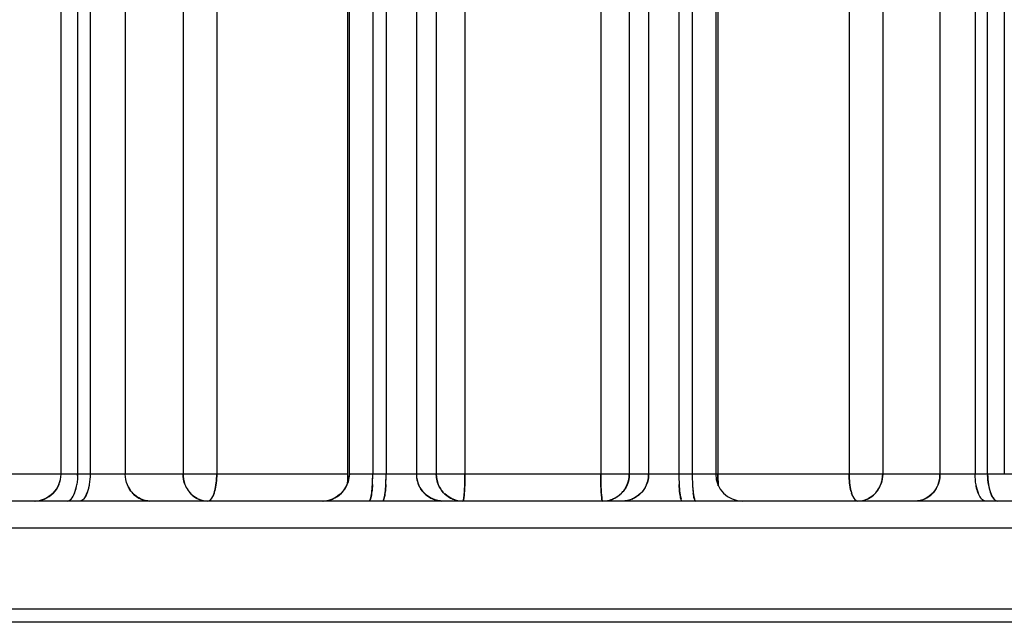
# Model space of a CAD drawing. Header units: millimetres. Extents: x 4086 to 10416, y 123 to 1549.
# Tile 97 of 256: x 6984 to 6993, y 771 to 777. Entities that reach past the tile are written whole.
import ezdxf

# ---------------------------------------------------------------- set-up
doc = ezdxf.new("R2010")
doc.units = ezdxf.units.MM
doc.layers.add('外形图', color=7, linetype='Continuous')
doc.layers.add('尺寸标注', color=7, linetype='Continuous')
doc.styles.add('思源黑', font='SourceHanSansCN-Normal.ttf')
doc.dimstyles.new('尺寸标注_1_4比例中六', dxfattribs={"dimtxt": 10, "dimasz": 8, "dimexe": 2, "dimexo": 1.5, "dimgap": 1, "dimtad": 1, "dimdec": 1, "dimlfac": 4, "dimdsep": 46, "dimtxsty": '思源黑', "dimcen": 0.09, "dimadec": 0, "dimazin": 0, "dimtp": 0.01, "dimtm": 0.01, "dimtfac": 1, "dimtdec": 1, "dimtofl": 0, "dimtmove": 0, "dimatfit": 3, "dimfxl": 1, "dimtolj": 1, "dimarcsym": 0})

# ---------------------------------------------------------------- blocks, each defined once
blk = doc.blocks.new('*D641')
at = {"layer": 'Defpoints', "color": 0}
for p in [(6878.8829, 952.5071), (7011.1262, 952.5071), (7001.7165, 757.5012)]:
    blk.add_point(p, dxfattribs=at)
at = {"layer": '尺寸标注', "color": 0, "lineweight": -2}
for p, q in [((7009.6262, 952.5071), (6876.8829, 952.5071)), ((6878.8829, 765.5012), (6878.8829, 944.5071)), ((7000.2165, 757.5012), (6876.8829, 757.5012))]:
    blk.add_line(p, q, dxfattribs=at)
at = {"layer": '尺寸标注', "color": 0}
for points in [[(6880.2163, 944.5071), (6877.5496, 944.5071), (6878.8829, 952.5071)], [(6877.5496, 765.5012), (6880.2163, 765.5012), (6878.8829, 757.5012)]]:
    blk.add_solid(points, dxfattribs=at)
at = {"layer": '尺寸标注', "color": 0, "insert": (6872.7053, 865.1729), "char_height": 10, "attachment_point": 5, "rotation": 90, "style": '思源黑'}
blk.add_mtext('\\A1;780', dxfattribs=at)
blk = doc.blocks.new('*D642')
at = {"layer": 'Defpoints', "color": 0}
for p in [(7068.7721, 1016.2572), (6856.2695, 632.5072), (6943.6541, 632.5072)]:
    blk.add_point(p, dxfattribs=at)
at = {"layer": '尺寸标注', "color": 0, "lineweight": -2}
for p, q in [((7067.2721, 1016.2572), (6854.2695, 1016.2572)), ((6856.2695, 1008.2572), (6856.2695, 640.5072)), ((6942.1541, 632.5072), (6854.2695, 632.5072))]:
    blk.add_line(p, q, dxfattribs=at)
at = {"layer": '尺寸标注', "color": 0}
for points in [[(6857.6028, 1008.2572), (6854.9362, 1008.2572), (6856.2695, 1016.2572)], [(6854.9362, 640.5072), (6857.6028, 640.5072), (6856.2695, 632.5072)]]:
    blk.add_solid(points, dxfattribs=at)
at = {"layer": '尺寸标注', "color": 0, "insert": (6850.0851, 824.3822), "char_height": 10, "attachment_point": 5, "rotation": 90, "style": '思源黑'}
blk.add_mtext('\\A1;1535', dxfattribs=at)

msp = doc.modelspace()

# ---------------------------------------------------------------- linework, layer by layer
at = {"layer": '外形图', "color": 7, "linetype": 'Continuous'}
for p, q in [((6985.2934, 781.8822), (6985.2934, 772.5072)), ((6985.606, 781.8822), (6985.6061, 772.5072)), ((6986.8225, 772.5072), (6986.8224, 781.8822)), ((6987.6417, 781.8822), (6987.6417, 772.5072)), ((6987.9074, 781.8822), (6987.9075, 772.5072)), ((6989.1673, 781.8822), (6989.1673, 772.5072)), ((6989.4323, 781.8822), (6989.4323, 772.5072)), ((6990.2528, 781.8822), (6990.2528, 772.5072)), ((6991.4703, 781.8822), (6991.4704, 772.5072)), ((6991.7825, 781.8822), (6991.7825, 772.5072)), ((6984.1622, 772.5072), (6984.1622, 780.8822)), ((6984.3161, 780.8822), (6984.3162, 772.5072)), ((6984.4315, 780.8822), (6984.4316, 772.5072)), ((6984.7584, 780.8822), (6984.7584, 772.5072)), ((6986.8359, 772.5072), (6986.8359, 780.8822)), ((6987.0528, 780.8822), (6987.0528, 772.5072)), ((6987.1767, 780.8822), (6987.1767, 772.5072)), ((6987.4575, 780.8822), (6987.4576, 772.5072)), ((6989.6116, 780.8828), (6989.6116, 772.5072)), ((6989.8917, 780.8822), (6989.8917, 772.5072)), ((6990.0157, 780.8822), (6990.0157, 772.5072)), ((6990.2334, 780.8822), (6990.2335, 772.5072)), ((6992.313, 780.8828), (6992.313, 772.5072)), ((6992.6394, 780.8822), (6992.6394, 772.5072)), ((6992.755, 772.5072), (6992.7549, 780.8822)), ((6992.9097, 780.8822), (6992.9097, 772.5072)), ((6984.1811, 772.5072), (6981.7708, 772.5072)), ((6984.2351, 772.5072), (6984.1811, 772.5072)), ((6984.7041, 772.5072), (6984.2351, 772.5072)), ((6984.7584, 772.5072), (6984.7041, 772.5072)), ((6985.2934, 772.5072), (6984.7584, 772.5072)), ((6985.3453, 772.5072), (6985.2934, 772.5072)), ((6986.8225, 772.5072), (6985.3451, 772.5072)), ((6986.8519, 772.5072), (6986.8359, 772.5072)), ((6986.8979, 772.5072), (6986.8443, 772.5072)), ((6987.426, 772.5072), (6986.8932, 772.5072)), ((6987.4576, 772.5072), (6987.426, 772.5072)), ((6987.6417, 772.5072), (6987.4576, 772.5072)), ((6987.6714, 772.5072), (6987.6417, 772.5072)), ((6989.403, 772.5072), (6987.6714, 772.5072)), ((6989.4323, 772.5072), (6989.4029, 772.5072)), ((6989.6116, 772.5072), (6989.4323, 772.5072)), ((6990.1711, 772.5072), (6989.6116, 772.5072)), ((6990.2173, 772.5072), (6990.1711, 772.5072)), ((6990.2335, 772.5072), (6990.2173, 772.5072)), ((6991.7311, 772.5072), (6990.2314, 772.5072)), ((6991.7825, 772.5072), (6991.731, 772.5072)), ((6992.313, 772.5072), (6991.7825, 772.5072)), ((6992.8362, 772.5072), (6992.313, 772.5072)), ((6992.8909, 772.5072), (6992.8362, 772.5072)), ((6992.9097, 772.5072), (6992.8909, 772.5072)), ((6994.7582, 772.5072), (6992.9097, 772.5072)), ((6984.3088, 772.4113), (6984.3088, 772.4115)), ((6984.4243, 772.4115), (6984.4242, 772.4114)), ((6984.7781, 772.4063), (6984.7761, 772.4114)), ((6987.4787, 772.4063), (6987.4765, 772.4114)), ((6989.5928, 772.4116), (6989.5927, 772.4114)), ((6989.8945, 772.4067), (6989.8942, 772.4114)), ((6990.0182, 772.4116), (6990.0182, 772.4114)), ((6992.2954, 772.4116), (6992.2954, 772.4114)), ((6992.6475, 772.4067), (6992.6467, 772.4114)), ((6992.7622, 772.4116), (6992.7623, 772.4113)), ((6999.8031, 772.2572), (6979.813, 772.2571)), ((6984.9008, 772.2763), (6984.9009, 772.2762)), ((6987.6105, 772.2763), (6987.6106, 772.2762)), ((6989.9116, 772.2762), (6989.9116, 772.2764)), ((6992.6983, 772.2762), (6992.6981, 772.2764)), ((7000.0531, 772.0072), (6977.2244, 772.0071)), ((6977.0531, 771.2571), (7000.0531, 771.2572)), ((6999.9281, 771.1322), (6980.0531, 771.1321))]:
    msp.add_line(p, q, dxfattribs=at)
for centre, radius, start, end in [((6983.9122, 772.5072), 0.25, 270.00027, 0.00027), ((6983.6774, 772.5072), 0.6388, 358.94231, 0.00059), ((6983.6775, 772.5072), 0.6386, 358.94157, 0.00231), ((6983.6773, 772.5072), 0.6389, 358.94255, 359.99965), ((6985.5643, 772.5074), 0.2708, 180.04769, 198.65494), ((6986.5859, 772.5072), 0.25, 270.00045, 0.00027), ((6985.5913, 772.5061), 1.2312, 356.12703, 0.04903), ((6985.3009, 772.5054), 1.7519, 356.92814, 0.05847), ((6985.3218, 772.5045), 1.731, 356.92776, 359.54046), ((6985.323, 772.5044), 1.7298, 356.91282, 359.54191), ((6985.1931, 772.5072), 1.8598, 359.48858, 359.99982), ((6985.1938, 772.5072), 1.8591, 359.48924, 0.00069), ((6985.4253, 772.5054), 1.7514, 356.92263, 0.05884), ((6985.4476, 772.5044), 1.7291, 356.92631, 359.50398), ((6985.4484, 772.5044), 1.7283, 356.91609, 359.50514), ((6985.3163, 772.5072), 1.8605, 359.4527, 359.99974), ((6985.3169, 772.5072), 1.8598, 359.45336, 0.00062), ((6987.7086, 772.5073), 0.251, 180.0183, 188.18636), ((6987.7113, 772.5075), 0.2536, 188.14337, 203.51795), ((6987.7115, 772.5076), 0.2539, 188.15853, 202.25579), ((6989.3577, 772.5076), 0.2539, 337.76881, 352.05771), ((6989.3594, 772.5075), 0.2522, 352.04412, 357.28939), ((6989.3638, 772.5072), 0.2478, 357.29499, 359.99679), ((6991.6906, 772.5054), 1.7989, 179.94352, 182.99209), ((6991.69, 772.5054), 1.7983, 179.9423, 182.99588), ((6991.6732, 772.5051), 1.7814, 179.93119, 183.16597), ((6991.673, 772.5051), 1.7813, 179.93093, 183.16573), ((6991.8146, 772.5054), 1.7989, 179.94352, 182.99209), ((6991.8142, 772.5054), 1.7985, 179.94295, 182.99331), ((6991.8139, 772.5054), 1.7982, 179.94225, 182.99665), ((6990.4835, 772.5072), 0.25, 180.00027, 270.00027), ((6991.512, 772.5074), 0.2705, 341.32035, 359.95192), ((6992.0473, 772.5072), 0.2657, 357.47798, 359.9971), ((6993.3993, 772.5072), 0.6443, 180.00144, 181.04718), ((6985.5389, 772.4986), 0.2442, 198.59429, 204.22987), ((6985.5534, 772.5041), 0.2595, 198.72341, 201.46399), ((6985.5517, 772.5034), 0.2577, 200.92214, 204.10839), ((6985.5501, 772.5037), 0.2564, 204.23294, 218.89635), ((6987.7093, 772.5075), 0.2519, 204.97816, 224.09868), ((6987.8926, 772.5068), 0.2508, 202.33892, 215.39046), ((6989.1815, 772.5068), 0.2507, 324.683, 337.65205), ((6991.2377, 772.4871), 0.9842, 184.4022, 185.12891), ((6991.526, 772.5038), 0.2564, 321.06087, 335.73716), ((6991.5244, 772.5035), 0.2575, 335.86028, 339.05), ((6991.5239, 772.5037), 0.258, 335.92653, 341.25859), ((6991.5371, 772.4987), 0.2441, 335.74109, 341.37963), ((6991.5232, 772.504), 0.2588, 337.8339, 341.28988), ((6984.0372, 772.4268), 0.2687, 336.91344, 339.49157), ((6984.0407, 772.4254), 0.265, 336.90264, 338.99771), ((6984.0102, 772.4371), 0.2976, 338.99704, 340.903), ((6984.1442, 772.4302), 0.2777, 336.98364, 340.59906), ((6984.1294, 772.4357), 0.2936, 338.51708, 340.94718), ((6985.0024, 772.4933), 0.2401, 219.77261, 225.09953), ((6985.0015, 772.4924), 0.2388, 222.14258, 225.57738), ((6985.5409, 772.4963), 0.2447, 218.91356, 224.5739), ((6985.538, 772.4938), 0.2409, 218.87819, 224.63186), ((6985.5257, 772.4767), 0.2197, 242.40414, 245.83555), ((6985.5266, 772.4781), 0.2213, 242.61627, 246.27248), ((6985.5256, 772.4764), 0.2193, 242.63653, 246.33058), ((6985.2575, 772.437), 0.3417, 341.8267, 344.61089), ((6985.2523, 772.4381), 0.3469, 341.92786, 344.66852), ((6986.3587, 772.4211), 0.6904, 351.84792, 353.22862), ((6986.3158, 772.4265), 0.7337, 352.47527, 353.2071), ((6986.5017, 772.4186), 0.6712, 351.68994, 353.09688), ((6987.7058, 772.5045), 0.2473, 221.7951, 227.61358), ((6987.8918, 772.5062), 0.2498, 215.38629, 223.34809), ((6987.8898, 772.5044), 0.2471, 223.35283, 227.2636), ((6987.8901, 772.5039), 0.247, 223.25563, 227.14233), ((6987.89, 772.5042), 0.2471, 245.08514, 250.62006), ((6989.1839, 772.5046), 0.2475, 290.54029, 294.90391), ((6989.1856, 772.5009), 0.2434, 290.46613, 294.90297), ((6989.1835, 772.5053), 0.2483, 294.90284, 299.9325), ((6989.1844, 772.5038), 0.2465, 299.92741, 314.54968), ((6989.1825, 772.5061), 0.2496, 315.255, 324.69155), ((6989.3634, 772.5046), 0.2473, 312.28695, 317.63525), ((6989.3632, 772.5048), 0.2476, 314.67085, 318.10434), ((6990.6033, 772.4211), 0.708, 186.59615, 187.94192), ((6990.5546, 772.4146), 0.6589, 187.14194, 188.12671), ((6990.7588, 772.4249), 0.7397, 186.59961, 187.51126), ((6990.7077, 772.4185), 0.6883, 186.72455, 188.09591), ((6991.8251, 772.4374), 0.3479, 195.31122, 197.9065), ((6991.8199, 772.4364), 0.3426, 195.37114, 198.00798), ((6991.5491, 772.4786), 0.2218, 293.69672, 297.34994), ((6991.55, 772.4771), 0.2201, 294.11482, 297.5601), ((6991.535, 772.4966), 0.2448, 315.38358, 321.04398), ((6991.5379, 772.4941), 0.241, 315.32584, 321.07921), ((6992.0694, 772.4931), 0.2396, 314.29954, 319.63527), ((6992.0682, 772.4942), 0.2412, 316.6813, 320.09483), ((6992.9339, 772.4322), 0.2853, 198.90536, 202.4465), ((6992.9196, 772.4266), 0.27, 200.35074, 202.91333), ((6993.0628, 772.437), 0.2995, 198.91539, 200.84101), ((6993.0587, 772.4355), 0.2952, 198.90467, 201.31921), ((6993.0437, 772.43), 0.2792, 199.2503, 202.84324), ((6993.032, 772.4253), 0.2666, 200.84179, 202.8864), ((6983.9119, 772.5078), 0.2506, 273.08994, 278.70036), ((6983.9118, 772.5093), 0.2521, 278.68664, 292.41368), ((6986.5855, 772.509), 0.2518, 272.87353, 282.93922), ((6986.5859, 772.5079), 0.2507, 282.90801, 292.44161), ((6987.7061, 772.506), 0.2488, 247.42175, 267.18391), ((6987.8901, 772.5056), 0.2484, 247.35321, 262.57216), ((6987.8898, 772.5047), 0.2475, 250.69221, 269.93109), ((6989.1842, 772.5045), 0.2473, 270.0434, 285.71635), ((6989.1838, 772.5058), 0.2486, 277.60682, 292.60565), ((6989.1838, 772.5061), 0.2489, 277.61746, 290.43777), ((6989.1845, 772.5028), 0.2456, 285.75145, 290.54201)]:
    msp.add_arc(centre, radius, start, end, dxfattribs=at)
for points in [[(6984.1432, 772.4115), (6984.1556, 772.4416), (6984.1622, 772.4747), (6984.1622, 772.5072)], [(6984.3162, 772.5072), (6984.3162, 772.4752), (6984.3139, 772.4431), (6984.3088, 772.4115)], [(6984.4316, 772.5072), (6984.4316, 772.4752), (6984.4293, 772.4431), (6984.4242, 772.4115)], [(6984.4316, 772.5072), (6984.4316, 772.4751), (6984.4293, 772.443), (6984.4242, 772.4114)], [(6984.7781, 772.4063), (6984.7651, 772.438), (6984.7584, 772.4729), (6984.7584, 772.5072)], [(6984.7781, 772.4063), (6984.7652, 772.438), (6984.7585, 772.4729), (6984.7585, 772.5072)], [(6985.2934, 772.5072), (6985.2934, 772.4747), (6985.2994, 772.4418), (6985.311, 772.4115)], [(6985.2934, 772.5072), (6985.2934, 772.4747), (6985.2995, 772.4417), (6985.311, 772.4114)], [(6985.3075, 772.4207), (6985.2982, 772.4484), (6985.2946, 772.478), (6985.2934, 772.5072)], [(6985.6061, 772.5072), (6985.6058, 772.4532), (6985.6013, 772.3984), (6985.5869, 772.3464)], [(6985.5869, 772.3463), (6985.6012, 772.3984), (6985.6061, 772.4532), (6985.6061, 772.5072)], [(6986.8359, 772.5072), (6986.8359, 772.4146), (6986.7671, 772.3116), (6986.6816, 772.2762)], [(6986.7627, 772.3304), (6986.8078, 772.3755), (6986.8359, 772.4434), (6986.8359, 772.5072)], [(6986.8196, 772.423), (6986.8215, 772.451), (6986.8224, 772.4791), (6986.8225, 772.5072)], [(6987.4576, 772.5072), (6987.4576, 772.471), (6987.4658, 772.4339), (6987.481, 772.4011)], [(6987.6417, 772.5072), (6987.6417, 772.4747), (6987.6483, 772.4416), (6987.6606, 772.4115)], [(6987.6417, 772.5072), (6987.6417, 772.4746), (6987.6483, 772.4414), (6987.6607, 772.4113)], [(6987.6587, 772.4146), (6987.6513, 772.4337), (6987.6469, 772.454), (6987.6445, 772.4743)], [(6989.4296, 772.4743), (6989.4269, 772.4519), (6989.4217, 772.4295), (6989.4128, 772.4087)], [(6989.4133, 772.4113), (6989.4257, 772.4414), (6989.4323, 772.4746), (6989.4323, 772.5072)], [(6989.4134, 772.4115), (6989.4258, 772.4416), (6989.4323, 772.4747), (6989.4323, 772.5072)], [(6989.6116, 772.5072), (6989.6116, 772.4718), (6989.6038, 772.4357), (6989.5893, 772.4035)], [(6989.6114, 772.4955), (6989.61, 772.4669), (6989.6036, 772.4381), (6989.5928, 772.4116)], [(6990.2575, 772.3991), (6990.2542, 772.4351), (6990.2528, 772.4712), (6990.2528, 772.5072)], [(6990.2528, 772.5072), (6990.2529, 772.4753), (6990.254, 772.4434), (6990.2564, 772.4116)], [(6991.4896, 772.3456), (6991.4751, 772.3979), (6991.4707, 772.453), (6991.4704, 772.5072)], [(6991.4704, 772.5072), (6991.4704, 772.453), (6991.4752, 772.3979), (6991.4896, 772.3456)], [(6991.7649, 772.4114), (6991.7765, 772.4417), (6991.7825, 772.4747), (6991.7825, 772.5072)], [(6991.7825, 772.5072), (6991.7813, 772.478), (6991.7778, 772.4484), (6991.7684, 772.4208)], [(6992.313, 772.5072), (6992.313, 772.4748), (6992.307, 772.4418), (6992.2954, 772.4115)], [(6992.313, 772.5072), (6992.313, 772.4747), (6992.307, 772.4417), (6992.2954, 772.4114)], [(6992.3128, 772.4955), (6992.3115, 772.467), (6992.3056, 772.4383), (6992.2954, 772.4116)], [(6992.2954, 772.4116), (6992.3056, 772.4383), (6992.3115, 772.467), (6992.3128, 772.4955)], [(6992.6475, 772.4067), (6992.6419, 772.4399), (6992.6394, 772.4736), (6992.6394, 772.5072)], [(6992.6475, 772.4067), (6992.6419, 772.4398), (6992.6394, 772.4736), (6992.6394, 772.5072)], [(6992.755, 772.5072), (6992.755, 772.4752), (6992.7573, 772.4431), (6992.7623, 772.4115)], [(6992.755, 772.5072), (6992.755, 772.4752), (6992.7573, 772.443), (6992.7623, 772.4113)], [(6992.7622, 772.4115), (6992.7579, 772.4393), (6992.7556, 772.4674), (6992.7551, 772.4955)], [(6984.1432, 772.4115), (6984.1188, 772.3526), (6984.0668, 772.3006), (6984.0079, 772.2762)], [(6984.089, 772.3304), (6984.112, 772.3534), (6984.1308, 772.3815), (6984.1432, 772.4115)], [(6984.288, 772.3304), (6984.298, 772.3565), (6984.3045, 772.384), (6984.3089, 772.4116)], [(6984.288, 772.3304), (6984.298, 772.3565), (6984.3045, 772.3839), (6984.3088, 772.4115)], [(6984.2914, 772.3397), (6984.2994, 772.3629), (6984.3049, 772.387), (6984.3088, 772.4113)], [(6984.4242, 772.4114), (6984.4203, 772.3865), (6984.4146, 772.3617), (6984.4062, 772.3379)], [(6984.776, 772.4115), (6984.7871, 772.3826), (6984.8036, 772.3551), (6984.8244, 772.3322)], [(6984.9009, 772.2762), (6984.8465, 772.3006), (6984.8005, 772.3511), (6984.7781, 772.4063)], [(6984.8244, 772.3322), (6984.8049, 772.3538), (6984.789, 772.3793), (6984.7781, 772.4063)], [(6985.3164, 772.3984), (6985.3253, 772.3785), (6985.3368, 772.3596), (6985.3505, 772.3426)], [(6985.3164, 772.3984), (6985.3253, 772.3785), (6985.3368, 772.3596), (6985.3504, 772.3427)], [(6985.3165, 772.3981), (6985.3254, 772.3784), (6985.3368, 772.3596), (6985.3504, 772.3427)], [(6987.0431, 772.3304), (6987.0467, 772.3574), (6987.0488, 772.3846), (6987.0503, 772.4117)], [(6987.0503, 772.4115), (6987.049, 772.3875), (6987.0472, 772.3636), (6987.0443, 772.3397)], [(6987.0443, 772.3397), (6987.0472, 772.3635), (6987.049, 772.3874), (6987.0503, 772.4113)], [(6987.168, 772.3379), (6987.171, 772.3623), (6987.1729, 772.3868), (6987.1742, 772.4114)], [(6987.1742, 772.4114), (6987.1729, 772.3868), (6987.171, 772.3623), (6987.168, 772.3379)], [(6987.6105, 772.2763), (6987.5536, 772.3), (6987.5034, 772.3498), (6987.4787, 772.4063)], [(6987.5285, 772.3322), (6987.5077, 772.3535), (6987.4906, 772.379), (6987.4787, 772.4063)], [(6987.7102, 772.3347), (6987.6885, 772.3577), (6987.6703, 772.3851), (6987.6587, 772.4146)], [(6989.4128, 772.4087), (6989.4, 772.3787), (6989.3806, 772.351), (6989.3574, 772.3281)], [(6989.5893, 772.4035), (6989.5649, 772.3497), (6989.5177, 772.3025), (6989.4637, 772.2785)], [(6989.5927, 772.4114), (6989.5817, 772.3846), (6989.5657, 772.3593), (6989.5461, 772.3379)], [(6989.8942, 772.4115), (6989.8956, 772.3852), (6989.8976, 772.3589), (6989.9009, 772.3327)], [(6989.9009, 772.3327), (6989.8978, 772.3572), (6989.8959, 772.382), (6989.8945, 772.4067)], [(6990.0182, 772.4114), (6990.0195, 772.3869), (6990.0213, 772.3623), (6990.0242, 772.3379)], [(6991.7255, 772.3427), (6991.7409, 772.3619), (6991.7536, 772.3836), (6991.7629, 772.4063)], [(6991.7255, 772.3428), (6991.7391, 772.3596), (6991.7505, 772.3784), (6991.7594, 772.3982)], [(6992.2954, 772.4115), (6992.274, 772.3557), (6992.2291, 772.3042), (6992.1751, 772.2785)], [(6992.2954, 772.4114), (6992.2852, 772.3848), (6992.2704, 772.3596), (6992.252, 772.3379)], [(6992.6467, 772.4115), (6992.6509, 772.3848), (6992.657, 772.3581), (6992.6665, 772.3327)], [(6992.6665, 772.3327), (6992.6576, 772.3566), (6992.6517, 772.3816), (6992.6475, 772.4067)], [(6992.7623, 772.4113), (6992.7662, 772.3864), (6992.7718, 772.3617), (6992.7802, 772.338)], [(6984.0079, 772.2762), (6984.038, 772.2886), (6984.066, 772.3074), (6984.089, 772.3304)], [(6984.2569, 772.2762), (6984.271, 772.2915), (6984.2805, 772.311), (6984.288, 772.3304)], [(6984.2569, 772.2763), (6984.2711, 772.2915), (6984.2806, 772.311), (6984.288, 772.3304)], [(6984.4026, 772.3282), (6984.3952, 772.3095), (6984.3859, 772.2909), (6984.3722, 772.2762)], [(6984.3723, 772.2762), (6984.3859, 772.2909), (6984.3952, 772.3095), (6984.4026, 772.3282)], [(6984.3998, 772.3216), (6984.3929, 772.3053), (6984.3843, 772.2892), (6984.3723, 772.2763)], [(6984.9008, 772.2763), (6984.8757, 772.2875), (6984.8524, 772.3038), (6984.833, 772.3232)], [(6984.8344, 772.3218), (6984.8535, 772.303), (6984.8763, 772.2873), (6984.9008, 772.2763)], [(6985.4248, 772.2816), (6985.4034, 772.2927), (6985.3836, 772.3074), (6985.3666, 772.3246)], [(6985.3666, 772.3245), (6985.3852, 772.3057), (6985.4073, 772.2898), (6985.4311, 772.2784)], [(6985.3666, 772.3245), (6985.3833, 772.3076), (6985.4029, 772.293), (6985.4239, 772.282)], [(6985.5242, 772.2572), (6985.5448, 772.2572), (6985.5605, 772.2805), (6985.5695, 772.299)], [(6986.5859, 772.2572), (6986.6497, 772.2572), (6986.7176, 772.2853), (6986.7627, 772.3304)], [(6987.0324, 772.2763), (6987.038, 772.2938), (6987.0407, 772.3122), (6987.0431, 772.3304)], [(6987.0324, 772.2762), (6987.038, 772.2938), (6987.0407, 772.3122), (6987.0431, 772.3304)], [(6987.0422, 772.3232), (6987.0399, 772.3074), (6987.0373, 772.2915), (6987.0324, 772.2762)], [(6987.1563, 772.2762), (6987.161, 772.2909), (6987.1636, 772.3063), (6987.1658, 772.3216)], [(6987.1658, 772.3216), (6987.1636, 772.3063), (6987.161, 772.291), (6987.1563, 772.2763)], [(6987.6105, 772.2763), (6987.5838, 772.2874), (6987.5588, 772.3036), (6987.5376, 772.3232)], [(6987.5391, 772.3219), (6987.5599, 772.3028), (6987.5844, 772.2872), (6987.6105, 772.2763)], [(6987.7102, 772.3347), (6987.7337, 772.3098), (6987.7631, 772.2894), (6987.7947, 772.2763)], [(6987.7221, 772.3229), (6987.7432, 772.3034), (6987.768, 772.2874), (6987.7944, 772.2763)], [(6987.7859, 772.2801), (6987.7627, 772.2909), (6987.7409, 772.3055), (6987.7221, 772.3228)], [(6989.2793, 772.2762), (6989.3091, 772.2887), (6989.337, 772.3075), (6989.3597, 772.3304)], [(6989.2794, 772.2763), (6989.3092, 772.2887), (6989.337, 772.3075), (6989.3597, 772.3304)], [(6989.2881, 772.2801), (6989.3145, 772.2924), (6989.3392, 772.3097), (6989.3597, 772.3304)], [(6989.4637, 772.2785), (6989.4326, 772.2646), (6989.3978, 772.2572), (6989.3637, 772.2572)], [(6989.5373, 772.3287), (6989.5148, 772.3065), (6989.4877, 772.2884), (6989.4586, 772.2762)], [(6989.4586, 772.2762), (6989.4877, 772.2884), (6989.5148, 772.3065), (6989.5373, 772.3287)], [(6989.5298, 772.3216), (6989.509, 772.3027), (6989.4847, 772.2871), (6989.4587, 772.2763)], [(6989.9116, 772.2764), (6989.9069, 772.2916), (6989.9044, 772.3075), (6989.9021, 772.3232)], [(6989.9024, 772.3215), (6989.9046, 772.3063), (6989.907, 772.291), (6989.9116, 772.2764)], [(6990.0254, 772.3282), (6990.0277, 772.3107), (6990.0303, 772.2931), (6990.0356, 772.2762)], [(6990.0356, 772.2762), (6990.0303, 772.2931), (6990.0277, 772.3107), (6990.0254, 772.3282)], [(6990.0263, 772.3216), (6990.0285, 772.3064), (6990.031, 772.291), (6990.0356, 772.2763)], [(6991.5065, 772.299), (6991.5155, 772.2807), (6991.5309, 772.2572), (6991.5514, 772.2572)], [(6991.651, 772.2816), (6991.6725, 772.2927), (6991.6923, 772.3074), (6991.7092, 772.3246)], [(6991.7092, 772.3246), (6991.6923, 772.3074), (6991.6724, 772.2927), (6991.651, 772.2816)], [(6991.6518, 772.282), (6991.6729, 772.2931), (6991.6925, 772.3076), (6991.7092, 772.3246)], [(6992.1751, 772.2785), (6992.1464, 772.2648), (6992.1138, 772.2572), (6992.0819, 772.2572)], [(6992.2437, 772.3287), (6992.2231, 772.3068), (6992.1978, 772.2885), (6992.1703, 772.2762)], [(6992.1703, 772.2762), (6992.1978, 772.2885), (6992.2231, 772.3068), (6992.2437, 772.3287)], [(6992.2367, 772.3216), (6992.2176, 772.3029), (6992.1949, 772.2873), (6992.1705, 772.2763)], [(6992.6981, 772.2764), (6992.6858, 772.2898), (6992.6772, 772.3064), (6992.6702, 772.3232)], [(6992.6709, 772.3215), (6992.6778, 772.3053), (6992.6863, 772.2893), (6992.6981, 772.2764)], [(6992.7838, 772.3282), (6992.791, 772.3096), (6992.8003, 772.2909), (6992.8138, 772.2762)], [(6992.8138, 772.2762), (6992.8018, 772.2892), (6992.7933, 772.3053), (6992.7864, 772.3216)], [(6992.7864, 772.3216), (6992.7933, 772.3054), (6992.8018, 772.2893), (6992.8137, 772.2764)], [(6983.9122, 772.2572), (6983.9448, 772.2572), (6983.9779, 772.2638), (6984.0079, 772.2762)], [(6984.9892, 772.2572), (6984.9591, 772.2572), (6984.9283, 772.2639), (6984.9008, 772.2763)], [(6984.9892, 772.2572), (6984.9591, 772.2572), (6984.9284, 772.2639), (6984.9009, 772.2762)], [(6984.9785, 772.2575), (6984.9519, 772.2588), (6984.9252, 772.2653), (6984.9009, 772.2762)], [(6984.9009, 772.2762), (6984.9252, 772.2653), (6984.9519, 772.2588), (6984.9785, 772.2575)], [(6985.4311, 772.2784), (6985.4598, 772.2647), (6985.4924, 772.2572), (6985.5242, 772.2572)], [(6985.4358, 772.2763), (6985.4633, 772.2639), (6985.4941, 772.2572), (6985.5242, 772.2572)], [(6985.4375, 772.2755), (6985.4646, 772.2637), (6985.4947, 772.2572), (6985.5242, 772.2572)], [(6987.7054, 772.2572), (6987.6732, 772.2572), (6987.6403, 772.2638), (6987.6105, 772.2763)], [(6987.7054, 772.2572), (6987.6731, 772.2572), (6987.6402, 772.2638), (6987.6105, 772.2763)], [(6991.5514, 772.2572), (6991.5816, 772.2572), (6991.6123, 772.264), (6991.6399, 772.2763)], [(6991.5514, 772.2572), (6991.5816, 772.2572), (6991.6123, 772.2639), (6991.6399, 772.2763)], [(6991.5514, 772.2572), (6991.5816, 772.2572), (6991.6124, 772.264), (6991.64, 772.2763)]]:
    msp.add_open_spline(points, degree=3, dxfattribs=at)
for points, knots in [([(6987.6445, 772.4743), (6987.6438, 772.4799), (6987.6427, 772.4908), (6987.642, 772.5018), (6987.6417, 772.5072)], [0, 0, 0, 0, 318.919732, 623.745381, 623.745381, 623.745381, 623.745381]), ([(6987.9075, 772.5072), (6987.9074, 772.489), (6987.9069, 772.4248), (6987.905, 772.3605), (6987.9009, 772.3145)], [0, 0, 0, 0, 175.681139, 621.901627, 621.901627, 621.901627, 621.901627]), ([(6987.901, 772.3145), (6987.9021, 772.3276), (6987.9063, 772.3918), (6987.9075, 772.4561), (6987.9075, 772.5072)], [0, 0, 0, 0, 127.303935, 621.783773, 621.783773, 621.783773, 621.783773]), ([(6989.1735, 772.3146), (6989.1725, 772.3278), (6989.1684, 772.3919), (6989.1674, 772.4561), (6989.1673, 772.5072)], [0, 0, 0, 0, 124.128024, 606.14243, 606.14243, 606.14243, 606.14243]), ([(6989.1673, 772.5072), (6989.1673, 772.4891), (6989.1679, 772.4248), (6989.1697, 772.3606), (6989.1735, 772.3146)], [0, 0, 0, 0, 171.241313, 606.266819, 606.266819, 606.266819, 606.266819]), ([(6989.4323, 772.5072), (6989.432, 772.5018), (6989.4313, 772.4909), (6989.4303, 772.4799), (6989.4296, 772.4743)], [0, 0, 0, 0, 294.015983, 601.647299, 601.647299, 601.647299, 601.647299]), ([(6974.9784, 736.4918), (6977.3315, 739.5463), (6986.6905, 751.7696), (6996.2294, 763.8903), (7003.9857, 772.4384)], [0, 0, 0, 0, 299.730116, 1196.982999, 1196.982999, 1196.982999, 1196.982999]), ([(6984.4242, 772.4115), (6984.4219, 772.397), (6984.4121, 772.3498), (6984.3953, 772.3011), (6984.3723, 772.2762)], [0, 0, 0, 0, 203.235942, 671.300027, 671.300027, 671.300027, 671.300027]), ([(6987.1742, 772.4117), (6987.1734, 772.3972), (6987.17, 772.3519), (6987.1658, 772.3058), (6987.1563, 772.2762)], [0, 0, 0, 0, 200.685575, 632.1725, 632.1725, 632.1725, 632.1725]), ([(6989.9116, 772.2763), (6989.9093, 772.2836), (6989.8998, 772.3266), (6989.8965, 772.3705), (6989.8945, 772.4067)], [0, 0, 0, 0, 104.685517, 598.394778, 598.394778, 598.394778, 598.394778]), ([(6990.0182, 772.4115), (6990.0189, 772.3974), (6990.0222, 772.3529), (6990.0263, 772.3078), (6990.035, 772.2783)], [0, 0, 0, 0, 187.70146, 597.152083, 597.152083, 597.152083, 597.152083]), ([(6992.6982, 772.2763), (6992.692, 772.283), (6992.6654, 772.3223), (6992.6537, 772.3694), (6992.6475, 772.4067)], [0, 0, 0, 0, 111.455672, 570.438733, 570.438733, 570.438733, 570.438733]), ([(6992.7623, 772.4115), (6992.7646, 772.397), (6992.7743, 772.3499), (6992.7909, 772.3012), (6992.8138, 772.2763)], [0, 0, 0, 0, 172.59702, 569.63446, 569.63446, 569.63446, 569.63446]), ([(6985.5821, 772.3305), (6985.5803, 772.3248), (6985.5764, 772.3142), (6985.5719, 772.3038), (6985.5695, 772.299)], [0, 0, 0, 0, 342.30381, 654.126744, 654.126744, 654.126744, 654.126744]), ([(6985.5695, 772.299), (6985.5719, 772.3038), (6985.5765, 772.3142), (6985.5803, 772.3248), (6985.5821, 772.3305)], [0, 0, 0, 0, 311.797956, 654.039676, 654.039676, 654.039676, 654.039676]), ([(6987.8895, 772.2572), (6987.8948, 772.2572), (6987.8958, 772.2865), (6987.8997, 772.3003), (6987.901, 772.3145)], [0, 0, 0, 0, 168.991234, 623.059765, 623.059765, 623.059765, 623.059765]), ([(6987.9009, 772.3145), (6987.8997, 772.3003), (6987.8959, 772.2865), (6987.8949, 772.2572), (6987.8895, 772.2572)], [0, 0, 0, 0, 454.255426, 623.389897, 623.389897, 623.389897, 623.389897]), ([(6989.1844, 772.2572), (6989.1791, 772.2572), (6989.1787, 772.2867), (6989.1747, 772.3004), (6989.1735, 772.3146)], [0, 0, 0, 0, 164.023522, 607.296933, 607.296933, 607.296933, 607.296933]), ([(6989.1735, 772.3146), (6989.1747, 772.3004), (6989.1787, 772.2868), (6989.1791, 772.2572), (6989.1844, 772.2572)], [0, 0, 0, 0, 443.609165, 607.688693, 607.688693, 607.688693, 607.688693]), ([(6991.5066, 772.299), (6991.5042, 772.3039), (6991.4997, 772.3142), (6991.4959, 772.3249), (6991.4941, 772.3305)], [0, 0, 0, 0, 277.181381, 581.563007, 581.563007, 581.563007, 581.563007]), ([(6991.4941, 772.3305), (6991.4959, 772.3249), (6991.4997, 772.3142), (6991.5042, 772.3039), (6991.5065, 772.299)], [0, 0, 0, 0, 304.445781, 581.713294, 581.713294, 581.713294, 581.713294]), ([(6984.2201, 772.2572), (6984.2265, 772.2572), (6984.2407, 772.2613), (6984.2517, 772.2706), (6984.2569, 772.2763)], [0, 0, 0, 0, 307.839805, 674.254566, 674.254566, 674.254566, 674.254566]), ([(6984.2201, 772.2572), (6984.2265, 772.2572), (6984.2407, 772.2613), (6984.2517, 772.2706), (6984.2569, 772.2762)], [0, 0, 0, 0, 307.877003, 674.254701, 674.254701, 674.254701, 674.254701]), ([(6984.2201, 772.2572), (6984.2265, 772.2572), (6984.2407, 772.2613), (6984.2517, 772.2706), (6984.2569, 772.2762)], [0, 0, 0, 0, 307.875354, 674.254902, 674.254902, 674.254902, 674.254902]), ([(6984.3723, 772.2763), (6984.3671, 772.2707), (6984.3561, 772.2613), (6984.3419, 772.2572), (6984.3355, 772.2572)], [0, 0, 0, 0, 365.479146, 672.509099, 672.509099, 672.509099, 672.509099]), ([(6984.3723, 772.2762), (6984.3671, 772.2706), (6984.3561, 772.2613), (6984.3419, 772.2572), (6984.3355, 772.2572)], [0, 0, 0, 0, 365.430735, 672.509196, 672.509196, 672.509196, 672.509196]), ([(6987.0324, 772.2762), (6987.0308, 772.2713), (6987.0286, 772.2643), (6987.0224, 772.2572), (6987.0198, 772.2572)], [0, 0, 0, 0, 417.954296, 634.599842, 634.599842, 634.599842, 634.599842]), ([(6987.0221, 772.2579), (6987.0245, 772.2592), (6987.0286, 772.2655), (6987.0311, 772.272), (6987.0324, 772.2763)], [0, 0, 0, 0, 238.567805, 634.490427, 634.490427, 634.490427, 634.490427]), ([(6987.0221, 772.2579), (6987.0245, 772.2591), (6987.0286, 772.2655), (6987.0311, 772.272), (6987.0324, 772.2762)], [0, 0, 0, 0, 238.562086, 634.490633, 634.490633, 634.490633, 634.490633]), ([(6987.1437, 772.2572), (6987.1463, 772.2572), (6987.1525, 772.2642), (6987.1547, 772.2713), (6987.1563, 772.2762)], [0, 0, 0, 0, 216.175221, 632.881919, 632.881919, 632.881919, 632.881919]), ([(6987.1563, 772.2763), (6987.155, 772.272), (6987.1525, 772.2654), (6987.1483, 772.259), (6987.1459, 772.2578)], [0, 0, 0, 0, 396.519667, 632.913492, 632.913492, 632.913492, 632.913492]), ([(6987.1563, 772.2762), (6987.1549, 772.2719), (6987.1525, 772.2654), (6987.1482, 772.259), (6987.1459, 772.2578)], [0, 0, 0, 0, 396.30175, 632.913267, 632.913267, 632.913267, 632.913267]), ([(6989.9239, 772.2572), (6989.9213, 772.2572), (6989.9153, 772.2644), (6989.9131, 772.2714), (6989.9116, 772.2764)], [0, 0, 0, 0, 202.584494, 598.95621, 598.95621, 598.95621, 598.95621]), ([(6989.9239, 772.2572), (6989.9213, 772.2572), (6989.9153, 772.2644), (6989.9131, 772.2714), (6989.9116, 772.2763)], [0, 0, 0, 0, 202.732982, 598.956306, 598.956306, 598.956306, 598.956306]), ([(6989.9239, 772.2572), (6989.9213, 772.2572), (6989.9153, 772.2643), (6989.9132, 772.2713), (6989.9116, 772.2762)], [0, 0, 0, 0, 202.802672, 598.956697, 598.956697, 598.956697, 598.956697]), ([(6990.035, 772.2783), (6990.0366, 772.2729), (6990.0387, 772.2653), (6990.0451, 772.2572), (6990.0479, 772.2572)], [0, 0, 0, 0, 398.459261, 597.735987, 597.735987, 597.735987, 597.735987]), ([(6990.0356, 772.2763), (6990.0371, 772.2714), (6990.0392, 772.2644), (6990.0453, 772.2572), (6990.0479, 772.2572)], [0, 0, 0, 0, 395.491191, 597.726301, 597.726301, 597.726301, 597.726301]), ([(6990.0356, 772.2762), (6990.0371, 772.2713), (6990.0392, 772.2644), (6990.0453, 772.2572), (6990.0479, 772.2572)], [0, 0, 0, 0, 395.358019, 597.726196, 597.726196, 597.726196, 597.726196]), ([(6992.7347, 772.2572), (6992.7283, 772.2572), (6992.7142, 772.2613), (6992.7033, 772.2707), (6992.6981, 772.2764)], [0, 0, 0, 0, 260.247051, 570.972039, 570.972039, 570.972039, 570.972039]), ([(6992.7347, 772.2572), (6992.7283, 772.2572), (6992.7142, 772.2613), (6992.7034, 772.2707), (6992.6982, 772.2763)], [0, 0, 0, 0, 260.3314, 570.971896, 570.971896, 570.971896, 570.971896]), ([(6992.8137, 772.2764), (6992.8189, 772.2707), (6992.8297, 772.2613), (6992.8439, 772.2572), (6992.8503, 772.2572)], [0, 0, 0, 0, 310.295827, 570.180265, 570.180265, 570.180265, 570.180265]), ([(6992.8138, 772.2763), (6992.819, 772.2707), (6992.8298, 772.2613), (6992.8439, 772.2572), (6992.8503, 772.2572)], [0, 0, 0, 0, 310.210243, 570.179447, 570.179447, 570.179447, 570.179447])]:
    msp.add_open_spline(points, degree=3, knots=knots, dxfattribs=at)

# ---------------------------------------------------------------- dimensions: what is measured, and where the dimension line sits
at = {"layer": '尺寸标注'}
dim = msp.add_linear_dim(base=(6856.2695, 632.5072), p1=(7068.7721, 1016.2572), p2=(6943.6541, 632.5072), angle=90, dimstyle='尺寸标注_1_4比例中六', dxfattribs=at)
dim.commit()
dim.dimension.update_dxf_attribs({"geometry": '*D642', "text_midpoint": (6850.0851, 824.3822)})
dim = msp.add_linear_dim(base=(6878.8829, 952.5071), p1=(7001.7165, 757.5012), p2=(7011.1262, 952.5071), angle=90, text='780', dimstyle='尺寸标注_1_4比例中六', dxfattribs=at)
dim.commit()
dim.dimension.update_dxf_attribs({"geometry": '*D641', "text_midpoint": (6878.8829, 865.1729), "dimtype": 160})

doc.saveas('drawing.dxf')
